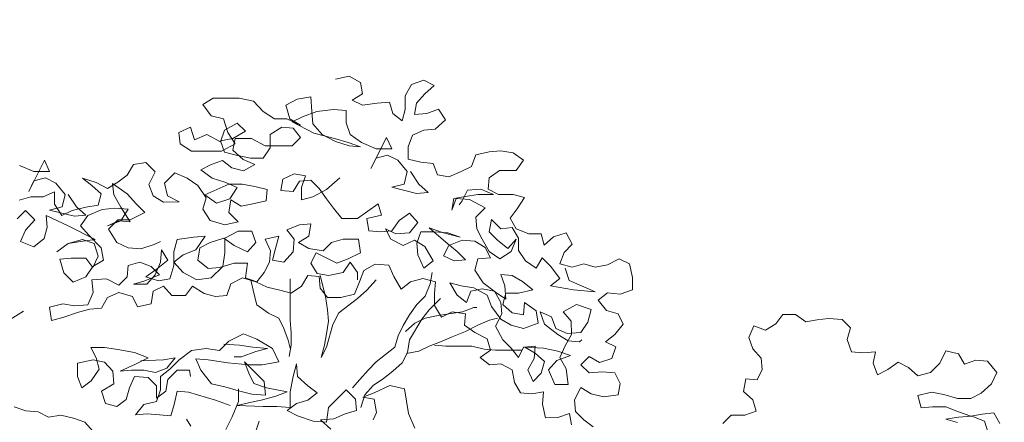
# Model space of a CAD drawing. Header units: millimetres. Extents: x -409347 to -76892, y 286088 to 1850972.
# Tile 160 of 256: x -193401 to -185586, y 569134 to 572327. Entities that reach past the tile are written whole.
import ezdxf

# ---------------------------------------------------------------- set-up
doc = ezdxf.new("R2010")
doc.units = ezdxf.units.MM
doc.linetypes.add('DGN Style 2', pattern=[3.08948, 1.853688, -1.235792])
for name, color, linetype, lineweight in [('a_drzewa', 7, 'Continuous', 0), ('A_P_WAND_BET_A_X', 25, 'Continuous', 0), ('A_P_WAND_BET_V_X', 131, 'DGN Style 2', 0)]:
    doc.layers.add(name, color=color, linetype=linetype, lineweight=lineweight)

msp = doc.modelspace()

# ---------------------------------------------------------------- linework, layer by layer
at = {"layer": 'a_drzewa', "ltscale": 1024}
for p, q in [((-190893.4, 571854), (-190786.4, 571878.8)), ((-190786.4, 571878.8), (-190695.7, 571829.5)), ((-190695.7, 571829.5), (-190679.2, 571738.9)), ((-190341.5, 571722.7), (-190292.2, 571813.4)), ((-190292.2, 571813.4), (-190193.4, 571846.4)), ((-190193.4, 571846.4), (-190111, 571805.3)), ((-190111, 571805.3), (-190185.1, 571739.3)), ((-191865, 571704.9), (-191947.3, 571655.4)), ((-191659.2, 571705.1), (-191865, 571704.9)), ((-191543.8, 571680.5), (-191659.2, 571705.1)), ((-191090.9, 571713.8), (-191198, 571697.2)), ((-191082.6, 571598.5), (-191090.9, 571713.8)), ((-190679.2, 571738.9), (-190761.5, 571689.4)), ((-190341.4, 571615.7), (-190341.5, 571722.7)), ((-190185.1, 571739.3), (-190250.9, 571665.2)), ((-191947.3, 571655.4), (-191881.4, 571564.9)), ((-191469.6, 571598.2), (-191543.8, 571680.5)), ((-191198, 571697.2), (-191288.5, 571647.7)), ((-191288.5, 571647.7), (-191255.5, 571540.7)), ((-190761.5, 571689.4), (-190679.1, 571648.3)), ((-190679.1, 571648.3), (-190563.8, 571664.9)), ((-190563.8, 571664.9), (-190465, 571673.2)), ((-190465, 571673.2), (-190440.2, 571582.6)), ((-190250.9, 571665.2), (-190267.3, 571574.6)), ((-191881.4, 571564.9), (-191782.5, 571540.2)), ((-191379, 571540.6), (-191469.6, 571598.2)), ((-191156.7, 571557.3), (-191239, 571516)), ((-191041.4, 571598.6), (-191156.7, 571557.3)), ((-191074.3, 571499.7), (-191082.6, 571598.5)), ((-190909.7, 571615.2), (-191041.4, 571598.6)), ((-190810.8, 571607), (-190909.7, 571615.2)), ((-190810.7, 571508.2), (-190810.8, 571607)), ((-190440.2, 571582.6), (-190366.1, 571525.1)), ((-190366.1, 571525.1), (-190341.4, 571615.7)), ((-190267.3, 571574.6), (-190168.5, 571582.9)), ((-190168.5, 571582.9), (-190077.9, 571615.9)), ((-190077.9, 571615.9), (-190020.2, 571533.6)), ((-192136.5, 571432.9), (-192046, 571474.1)), ((-192046, 571474.1), (-192013, 571375.3)), ((-191782.5, 571540.2), (-191749.5, 571433.2)), ((-191774.2, 571449.7), (-191675.4, 571507.4)), ((-191675.4, 571507.4), (-191609.5, 571441.6)), ((-191411.8, 571417), (-191321.3, 571474.8)), ((-191280.2, 571540.7), (-191379, 571540.6)), ((-191321.3, 571474.8), (-191230.7, 571466.6)), ((-191173.1, 571491.4), (-191280.2, 571540.7)), ((-191255.5, 571540.7), (-191173.1, 571491.4)), ((-191239, 571516), (-191066, 571425.6)), ((-191230.7, 571466.6), (-191173, 571392.6)), ((-191000.1, 571417.4), (-191074.3, 571499.7)), ((-190777.7, 571417.6), (-190810.7, 571508.2)), ((-190020.2, 571533.6), (-190102.5, 571459.4)), ((-192128.2, 571342.3), (-192136.5, 571432.9)), ((-192013, 571375.3), (-191914.2, 571416.6)), ((-191914.2, 571416.6), (-191807.1, 571359)), ((-191807.1, 571359), (-191774.2, 571449.7)), ((-191749.5, 571433.2), (-191691.8, 571342.7)), ((-191609.5, 571441.6), (-191708.3, 571383.8)), ((-191411.7, 571310), (-191411.8, 571417)), ((-191173, 571392.6), (-191238.8, 571326.6)), ((-191066, 571425.6), (-190901.2, 571384.6)), ((-190893, 571359.9), (-191000.1, 571417.4)), ((-190687.1, 571351.8), (-190777.7, 571417.6)), ((-190612.8, 571146), (-190489.5, 571393.2)), ((-190489.5, 571393.2), (-190448.2, 571302.6)), ((-190283.6, 571409.8), (-190316.5, 571319.2)), ((-190193, 571451.1), (-190283.6, 571409.8)), ((-190102.5, 571459.4), (-190193, 571451.1)), ((-192037.6, 571284.7), (-192128.2, 571342.3)), ((-191708.3, 571383.8), (-191807.1, 571367.3)), ((-191807.1, 571367.3), (-191774.1, 571276.7)), ((-191691.8, 571342.7), (-191798.8, 571284.9)), ((-191691.8, 571383.9), (-191708.2, 571293.2)), ((-191560, 571384), (-191691.8, 571383.9)), ((-191452.9, 571326.4), (-191560, 571384)), ((-191469.3, 571227.6), (-191411.7, 571310)), ((-191238.8, 571326.6), (-191452.9, 571326.4)), ((-190901.2, 571384.6), (-190794.1, 571351.7)), ((-190785.9, 571327), (-190893, 571359.9)), ((-190794.1, 571351.7), (-190695.3, 571318.9)), ((-190695.3, 571318.9), (-190785.9, 571327)), ((-190571.7, 571302.5), (-190687.1, 571351.8)), ((-190316.5, 571319.2), (-190316.4, 571220.4)), ((-191798.8, 571284.9), (-192037.6, 571284.7)), ((-191774.1, 571276.7), (-191683.4, 571252.1)), ((-191708.2, 571293.2), (-191625.8, 571219.2)), ((-191683.4, 571252.1), (-191568.1, 571227.5)), ((-190448.2, 571302.6), (-190571.7, 571302.5)), ((-190481.1, 571253.2), (-190571.7, 571228.4)), ((-190398.7, 571212.1), (-190481.1, 571253.2)), ((-189814, 571163.2), (-189781.1, 571253.8)), ((-189781.1, 571253.8), (-189674.1, 571278.6)), ((-189674.1, 571278.6), (-189583.5, 571287)), ((-189583.5, 571287), (-189484.6, 571270.6)), ((-189484.6, 571270.6), (-189402.2, 571213)), ((-193287.6, 571121.7), (-193402.9, 571171)), ((-193328.6, 570965.2), (-193205.3, 571212.4)), ((-193205.3, 571212.4), (-193164.1, 571121.9)), ((-192498.7, 571177.2), (-192548, 571094.8)), ((-192399.9, 571193.8), (-192498.7, 571177.2)), ((-192325.7, 571119.7), (-192399.9, 571193.8)), ((-191881, 571177.8), (-191963.3, 571136.5)), ((-191790.5, 571210.8), (-191881, 571177.8)), ((-191716.3, 571153.2), (-191790.5, 571210.8)), ((-191625.7, 571128.6), (-191716.3, 571153.2)), ((-191625.8, 571219.2), (-191535.1, 571178.1)), ((-191535.1, 571178.1), (-191625.7, 571128.6)), ((-191568.1, 571227.5), (-191469.3, 571227.6)), ((-190571.7, 571228.4), (-190612.8, 571146)), ((-190324.5, 571121.6), (-190398.7, 571212.1)), ((-190316.4, 571220.4), (-190217.5, 571195.8)), ((-190217.5, 571195.8), (-190118.7, 571187.6)), ((-190118.7, 571187.6), (-190085.7, 571097.1)), ((-189896.3, 571122), (-189814, 571163.2)), ((-189402.2, 571213), (-189459.8, 571130.6)), ((-193164.1, 571121.9), (-193287.6, 571121.7)), ((-193197, 571072.4), (-193287.5, 571047.6)), ((-193114.6, 571031.3), (-193197, 571072.4)), ((-192548, 571094.8), (-192622.1, 571037.1)), ((-192375, 571020.9), (-192325.7, 571119.7)), ((-192169.2, 571111.7), (-192251.5, 571029.2)), ((-192070.3, 571070.6), (-192169.2, 571111.7)), ((-191963.3, 571136.5), (-191872.7, 571070.7)), ((-191222.1, 571104.3), (-191312.7, 571063)), ((-191131.5, 571087.9), (-191222.1, 571104.3)), ((-191164.4, 570997.3), (-191131.5, 571087.9)), ((-190349.1, 571022.7), (-190324.5, 571121.6)), ((-190299.8, 571121.6), (-190233.8, 571022.8)), ((-190085.7, 571097.1), (-189995.1, 571080.7)), ((-189995.1, 571080.7), (-189896.3, 571122)), ((-189673.9, 571072.8), (-189682, 570982.2)), ((-189591.6, 571130.5), (-189673.9, 571072.8)), ((-189459.8, 571130.6), (-189591.6, 571130.5)), ((-193287.5, 571047.6), (-193328.6, 570965.2)), ((-193040.4, 570940.8), (-193114.6, 571031.3)), ((-192795, 571037), (-192902.1, 571069.8)), ((-192902.1, 571069.8), (-192827.9, 571012.2)), ((-192827.9, 571012.2), (-192753.7, 570946.4)), ((-192704.4, 570987.6), (-192795, 571037)), ((-192622.1, 571037.1), (-192704.4, 570987.6)), ((-192654.9, 570938.3), (-192663.2, 571028.8)), ((-192663.2, 571028.8), (-192547.9, 570946.6)), ((-192342, 570930.3), (-192375, 571020.9)), ((-192251.5, 571029.2), (-192226.7, 570930.4)), ((-191987.9, 571013), (-192070.3, 571070.6)), ((-191922, 570914.2), (-191987.9, 571013)), ((-191930.2, 570938.9), (-191740.9, 571021.5)), ((-191872.7, 571070.7), (-191773.8, 571037.9)), ((-191773.8, 571037.9), (-191675, 570996.8)), ((-191740.9, 571021.5), (-191633.8, 571021.6)), ((-191675, 570996.8), (-191732.5, 570906.2)), ((-191633.8, 571021.6), (-191535, 571005.2)), ((-191535, 571005.2), (-191436.1, 570980.6)), ((-191312.7, 571063), (-191329.1, 570972.4)), ((-191230.2, 570964.3), (-191180.9, 571046.7)), ((-191180.9, 571046.7), (-191090.3, 571055)), ((-191164.3, 570898.5), (-191164.4, 570997.3)), ((-191090.3, 571055), (-191024.4, 570989.2)), ((-190859.8, 571071.7), (-190966.7, 570981)), ((-190447.9, 570997.9), (-190349.1, 571022.7)), ((-190250.2, 570948.7), (-190447.9, 570997.9)), ((-190233.8, 571022.8), (-190159.7, 570957)), ((-193313.7, 570921.2), (-193404.3, 570896.4)), ((-193214.9, 570921.3), (-193313.7, 570921.2)), ((-193124.3, 570962.5), (-193214.9, 570921.3)), ((-193124.3, 570863.7), (-193124.3, 570962.5)), ((-193065, 570841.9), (-193040.4, 570940.8)), ((-193015.7, 570940.8), (-192949.7, 570842.1)), ((-192753.7, 570946.4), (-192778.4, 570855.8)), ((-192597.2, 570839.5), (-192654.9, 570938.3)), ((-192547.9, 570946.6), (-192473.7, 570864.3)), ((-192259.6, 570881), (-192342, 570930.3)), ((-192226.7, 570930.4), (-192136, 570881.1)), ((-191839.6, 570873.1), (-191930.2, 570938.9)), ((-191436.1, 570980.6), (-191444.3, 570890)), ((-191329.1, 570972.4), (-191230.2, 570964.3)), ((-191073.7, 570923.2), (-191164.3, 570898.5)), ((-190966.7, 570981), (-191073.7, 570923.2)), ((-191024.4, 570989.2), (-190966.7, 570906.9)), ((-190159.7, 570957), (-190250.2, 570948.7)), ((-189953.7, 570907.8), (-189863.2, 570924.4)), ((-189846.7, 570973.8), (-189887.8, 570891.4)), ((-189863.2, 570924.4), (-189764.3, 570940.9)), ((-189739.7, 570982.1), (-189846.7, 570973.8)), ((-189764.3, 570940.9), (-189640.8, 570941)), ((-189640.8, 570941), (-189739.7, 570982.1)), ((-189682, 570982.2), (-189599.6, 570941.1)), ((-189599.6, 570941.1), (-189484.3, 570941.2)), ((-189484.3, 570941.2), (-189393.7, 570916.5)), ((-189393.7, 570916.5), (-189451.3, 570825.9)), ((-193163.8, 570817.2), (-193065, 570841.9)), ((-193066.5, 570773.2), (-193124.3, 570863.7)), ((-192877.2, 570839.2), (-192984.2, 570814.4)), ((-192949.7, 570842.1), (-192875.5, 570776.2)), ((-192778.4, 570855.8), (-192877.2, 570839.2)), ((-192523, 570724.3), (-192597.2, 570839.5)), ((-192473.7, 570864.3), (-192407.7, 570798.5)), ((-192136, 570881.1), (-192259.6, 570881)), ((-191946.6, 570823.6), (-191922, 570914.2)), ((-191732.5, 570906.2), (-191839.6, 570873.1)), ((-191724.3, 570897.9), (-191740.7, 570799.1)), ((-191641.9, 570848.6), (-191724.3, 570897.9)), ((-191551.3, 570865.2), (-191641.9, 570848.6)), ((-191444.3, 570890), (-191551.3, 570865.2)), ((-190966.7, 570906.9), (-190908.9, 570832.8)), ((-190719.5, 570750.6), (-190554.9, 570866.1)), ((-190554.9, 570866.1), (-190530.1, 570775.5)), ((-189937.3, 570907.8), (-189970.1, 570817.2)), ((-189970.1, 570817.2), (-189953.7, 570907.8)), ((-189830.2, 570899.7), (-189937.3, 570907.8)), ((-189887.8, 570891.4), (-189912.5, 570858.4)), ((-189706.6, 570833.9), (-189830.2, 570899.7)), ((-193420.6, 570748.2), (-193354.8, 570814.1)), ((-193354.8, 570814.1), (-193280.6, 570740)), ((-193181.7, 570682.5), (-193190.1, 570773.1)), ((-193190.1, 570773.1), (-193017, 570690.9)), ((-192966.1, 570767.9), (-193163.8, 570817.2)), ((-192984.2, 570814.4), (-193066.5, 570773.2)), ((-192875.5, 570776.2), (-192966.1, 570767.9)), ((-192918.2, 570691), (-192860.6, 570773.4)), ((-192860.6, 570773.4), (-192745.4, 570822.9)), ((-192745.4, 570822.9), (-192646.6, 570831.2)), ((-192646.6, 570831.2), (-192539.5, 570823.1)), ((-192539.5, 570823.1), (-192597.1, 570732.4)), ((-192407.7, 570798.5), (-192523, 570740.7)), ((-191888.8, 570733.1), (-191946.6, 570823.6)), ((-191740.7, 570799.1), (-191666.5, 570725.1)), ((-190908.9, 570832.8), (-190843, 570750.5)), ((-190530.1, 570775.5), (-190645.3, 570750.7)), ((-190390, 570734.5), (-190307.7, 570792.2)), ((-190307.7, 570792.2), (-190241.8, 570718.1)), ((-189780.6, 570759.7), (-189706.6, 570833.9)), ((-189451.3, 570825.9), (-189508.9, 570751.7)), ((-193280.6, 570740), (-193354.7, 570657.6)), ((-193206.4, 570591.9), (-193181.7, 570682.5)), ((-193017, 570690.9), (-192802.8, 570584)), ((-192852.3, 570616.9), (-192918.2, 570691)), ((-192597.1, 570732.4), (-192704.1, 570691.2)), ((-192704.1, 570691.2), (-192613.6, 570732.4)), ((-192621.8, 570740.7), (-192695.8, 570666.5)), ((-192523, 570740.7), (-192621.8, 570740.7)), ((-192613.6, 570732.4), (-192523, 570724.3)), ((-191773.5, 570700.3), (-191888.8, 570733.1)), ((-191666.5, 570725.1), (-191773.5, 570700.3)), ((-191279.4, 570659.5), (-191180.6, 570700.8)), ((-191180.6, 570700.8), (-191090, 570709.1)), ((-191090, 570709.1), (-191106.4, 570610.3)), ((-190843, 570750.5), (-190719.5, 570750.6)), ((-190645.3, 570750.7), (-190628.8, 570651.9)), ((-190447.6, 570652.1), (-190390, 570734.5)), ((-190241.8, 570718.1), (-190307.6, 570635.7)), ((-189772.3, 570669.1), (-189780.6, 570759.7)), ((-189657.1, 570743.4), (-189673.5, 570644.5)), ((-189582.9, 570669.3), (-189657.1, 570743.4)), ((-189508.9, 570751.7), (-189459.4, 570669.4)), ((-193354.7, 570657.6), (-193395.8, 570567)), ((-192753.4, 570518.2), (-192852.3, 570616.9)), ((-192695.8, 570666.5), (-192629.9, 570559.5)), ((-192020.5, 570601.2), (-191929.9, 570609.5)), ((-191929.9, 570609.5), (-192003.9, 570502.4)), ((-191773.4, 570593.2), (-191666.4, 570650.9)), ((-191666.4, 570650.9), (-191559.4, 570651)), ((-191559.4, 570651), (-191526.3, 570560.5)), ((-191452.2, 570585.3), (-191345.2, 570610.1)), ((-191345.2, 570610.1), (-191369.8, 570511.2)), ((-191221.7, 570585.5), (-191279.4, 570659.5)), ((-191106.4, 570610.3), (-191188.7, 570560.8)), ((-190628.8, 570651.9), (-190538.2, 570643.7)), ((-190538.2, 570643.7), (-190447.6, 570652.1)), ((-190414.6, 570627.4), (-190497, 570668.5)), ((-190497, 570668.5), (-190455.8, 570586.2)), ((-190307.6, 570635.7), (-190414.6, 570627.4)), ((-190249.9, 570553.4), (-190217, 570644)), ((-190217, 570644), (-190110, 570644.1)), ((-190035.8, 570636), (-190151.2, 570677)), ((-190151.2, 570677), (-190019.3, 570561.9)), ((-190110, 570644.1), (-190002.9, 570636)), ((-189904, 570603.1), (-190035.8, 570636)), ((-190002.9, 570636), (-189904, 570603.1)), ((-189731.1, 570586.8), (-189772.3, 570669.1)), ((-189673.5, 570644.5), (-189607.5, 570578.7)), ((-189492.3, 570677.6), (-189582.9, 570669.3)), ((-189442.9, 570595.3), (-189492.3, 570677.6)), ((-189459.4, 570669.4), (-189360.5, 570628.3)), ((-189360.5, 570628.3), (-189261.7, 570628.4)), ((-189261.7, 570628.4), (-189236.9, 570537.9)), ((-189236.9, 570537.9), (-189162.9, 570603.8)), ((-189162.9, 570603.8), (-189064.1, 570636.8)), ((-189064.1, 570636.8), (-189014.6, 570546.3)), ((-193395.8, 570567), (-193288.7, 570525.9)), ((-193288.7, 570525.9), (-193206.4, 570591.9)), ((-193016.9, 570550.9), (-193107.4, 570484.9)), ((-193107.4, 570484.9), (-193016.9, 570550.9)), ((-193016.9, 570550.9), (-192901.7, 570583.9)), ((-192918.1, 570567.4), (-193016.9, 570550.9)), ((-192802.8, 570584), (-192918.1, 570567.4)), ((-192901.7, 570583.9), (-192811, 570551.1)), ((-192811, 570551.1), (-192778, 570452.3)), ((-192629.9, 570559.5), (-192539.2, 570518.4)), ((-192440.4, 570510.2), (-192333.4, 570543.3)), ((-192333.4, 570543.3), (-192284, 570568)), ((-192176.9, 570485.8), (-192152.2, 570584.6)), ((-192152.2, 570584.6), (-192020.5, 570601.2)), ((-191888.7, 570560.1), (-191971, 570518.9)), ((-191781.7, 570593.2), (-191888.7, 570560.1)), ((-191699.3, 570535.6), (-191781.7, 570593.2)), ((-191773.3, 570477.9), (-191773.4, 570593.2)), ((-191592.2, 570486.3), (-191699.3, 570535.6)), ((-191526.3, 570560.5), (-191592.2, 570486.3)), ((-191411, 570494.7), (-191452.2, 570585.3)), ((-191229.8, 570486.6), (-191221.7, 570585.5)), ((-191188.7, 570560.8), (-191106.3, 570511.5)), ((-190991, 570495.1), (-190925.2, 570561)), ((-190925.2, 570561), (-190834.6, 570585.8)), ((-190834.6, 570585.8), (-190711.1, 570585.9)), ((-190711.1, 570585.9), (-190694.5, 570478.9)), ((-190455.8, 570586.2), (-190356.9, 570536.8)), ((-190356.9, 570536.8), (-190266.4, 570578.1)), ((-190266.4, 570578.1), (-190184, 570528.8)), ((-190241.6, 570462.8), (-190249.9, 570553.4)), ((-190184, 570528.8), (-190118, 570413.5)), ((-190035.7, 570454.8), (-189994.6, 570537.2)), ((-190019.3, 570561.9), (-189928.6, 570487.8)), ((-189994.6, 570537.2), (-189887.5, 570578.4)), ((-189887.5, 570578.4), (-189788.7, 570570.3)), ((-189788.7, 570570.3), (-189706.3, 570521)), ((-189673.3, 570488.1), (-189731.1, 570586.8)), ((-189607.5, 570578.7), (-189525.1, 570512.9)), ((-189525.1, 570512.9), (-189459.3, 570587.1)), ((-189459.3, 570587.1), (-189500.4, 570488.2)), ((-189442.8, 570496.5), (-189442.9, 570595.3)), ((-189014.6, 570546.3), (-189080.4, 570480.4)), ((-192778, 570452.3), (-192819.1, 570361.6)), ((-192736.8, 570419.4), (-192753.4, 570518.2)), ((-192539.2, 570518.4), (-192440.4, 570510.2)), ((-192283.8, 570403.3), (-192275.7, 570502.1)), ((-192275.7, 570502.1), (-192226.2, 570419.8)), ((-192176.8, 570378.7), (-192176.9, 570485.8)), ((-192102.7, 570461.1), (-192176.8, 570403.4)), ((-192003.9, 570502.4), (-192102.7, 570461.1)), ((-191971, 570518.9), (-191987.4, 570420.1)), ((-191789.7, 570370.8), (-191773.3, 570477.9)), ((-191419.1, 570404.1), (-191411, 570494.7)), ((-191369.8, 570511.2), (-191394.4, 570420.6)), ((-191303.8, 570404.2), (-191229.8, 570486.6)), ((-191106.3, 570511.5), (-190991, 570495.1)), ((-191048.6, 570478.6), (-191089.7, 570396.2)), ((-190883.8, 570396.4), (-191048.6, 570478.6)), ((-190694.5, 570478.9), (-190793.3, 570429.4)), ((-190192, 570355.8), (-190241.6, 570462.8)), ((-189953.3, 570413.7), (-190035.7, 570454.8)), ((-189928.6, 570487.8), (-189862.7, 570422)), ((-189706.3, 570521), (-189665.1, 570438.7)), ((-189590.9, 570430.5), (-189673.3, 570488.1)), ((-189500.4, 570488.2), (-189590.9, 570430.5)), ((-189385, 570414.2), (-189442.8, 570496.5)), ((-189080.4, 570480.4), (-189113.3, 570389.7)), ((-192992.1, 570435.6), (-193082.7, 570427.3)), ((-193082.7, 570427.3), (-193049.6, 570320.3)), ((-192876.8, 570435.7), (-192992.1, 570435.6)), ((-192819.1, 570361.6), (-192876.8, 570435.7)), ((-192876.7, 570287.5), (-192819.1, 570369.9)), ((-192819.1, 570369.9), (-192736.8, 570419.4)), ((-192547.3, 570287.8), (-192539.1, 570378.4)), ((-192539.1, 570378.4), (-192448.5, 570403.2)), ((-192448.5, 570403.2), (-192357.9, 570370.3)), ((-192357.9, 570370.3), (-192292, 570304.5)), ((-192324.9, 570304.5), (-192283.8, 570403.3)), ((-192226.2, 570419.8), (-192316.7, 570345.6)), ((-192209.6, 570271.6), (-192176.8, 570378.7)), ((-192176.8, 570403.4), (-192102.6, 570321.1)), ((-191987.4, 570420.1), (-191905, 570354.2)), ((-191880.2, 570280.2), (-191789.7, 570370.8)), ((-191814.4, 570362.6), (-191699.1, 570395.6)), ((-191699.1, 570395.6), (-191592.1, 570395.7)), ((-191592.1, 570395.7), (-191608.4, 570280.4)), ((-191460.2, 570321.7), (-191419.1, 570404.1)), ((-191394.4, 570420.6), (-191303.8, 570404.2)), ((-191089.7, 570396.2), (-191040.2, 570313.9)), ((-190793.3, 570429.4), (-190883.8, 570396.4)), ((-190834.4, 570322.3), (-190776.8, 570404.7)), ((-190776.8, 570404.7), (-190719.1, 570322.4)), ((-190579.1, 570388.4), (-190669.7, 570338.9)), ((-190472.1, 570380.3), (-190579.1, 570388.4)), ((-190430.8, 570289.7), (-190472.1, 570380.3)), ((-190118, 570413.5), (-190192, 570355.8)), ((-189862.7, 570422), (-189953.3, 570413.7)), ((-189763.9, 570430.3), (-189788.5, 570339.7)), ((-189665.1, 570438.7), (-189763.9, 570430.3)), ((-189302.6, 570356.6), (-189385, 570414.2)), ((-189253.3, 570439), (-189302.6, 570356.6)), ((-189187.4, 570373.2), (-189253.3, 570439)), ((-189113.1, 570274.5), (-189187.4, 570373.2)), ((-189113.3, 570389.7), (-189014.4, 570365.1)), ((-189014.4, 570365.1), (-188923.8, 570389.9)), ((-188923.8, 570389.9), (-188833.2, 570365.3)), ((-188833.2, 570365.3), (-188734.4, 570381.9)), ((-188734.4, 570381.9), (-188643.9, 570431.4)), ((-188643.9, 570431.4), (-188561.5, 570390.2)), ((-188561.5, 570390.2), (-188536.7, 570283.2)), ((-193049.6, 570320.3), (-192975.5, 570246.2)), ((-192292, 570304.5), (-192407.2, 570255)), ((-192316.7, 570345.6), (-192399, 570287.9)), ((-192390.7, 570230.3), (-192324.9, 570304.5)), ((-192102.6, 570321.1), (-191995.5, 570263.6)), ((-191905, 570354.2), (-191814.4, 570362.6)), ((-191517.8, 570247.5), (-191460.2, 570321.7)), ((-191114.3, 570297.3), (-191163.7, 570214.9)), ((-191023.7, 570289.2), (-191114.3, 570297.3)), ((-191040.2, 570313.9), (-190949.6, 570297.5)), ((-190974.2, 570132.7), (-191015.5, 570297.4)), ((-190949.6, 570297.5), (-190834.4, 570322.3)), ((-190719.1, 570322.4), (-190719, 570264.7)), ((-190669.7, 570338.9), (-190702.5, 570248.3)), ((-190126.1, 570322.9), (-190142.5, 570232.3)), ((-189788.5, 570339.7), (-189722.5, 570241)), ((-189549.6, 570216.4), (-189582.6, 570307)), ((-189582.6, 570307), (-189492, 570298.8)), ((-189492, 570298.8), (-189409.6, 570249.5)), ((-189072, 570356.8), (-189039, 570258)), ((-192975.5, 570246.2), (-192876.7, 570287.5)), ((-192827.2, 570262.8), (-192712, 570271.2)), ((-192818.9, 570164), (-192827.2, 570262.8)), ((-192712, 570271.2), (-192613.1, 570221.8)), ((-192613.1, 570221.8), (-192547.3, 570287.8)), ((-192407.2, 570255), (-192497.8, 570230.2)), ((-192497.8, 570230.2), (-192390.7, 570230.3)), ((-192399, 570287.9), (-192300.2, 570255.1)), ((-192259, 570213.9), (-192341.3, 570172.7)), ((-192300.2, 570255.1), (-192209.6, 570271.6)), ((-192193, 570139.9), (-192259, 570213.9)), ((-192028.4, 570214.1), (-192086, 570140)), ((-191937.7, 570156.6), (-192028.4, 570214.1)), ((-191995.5, 570263.6), (-191880.2, 570280.2)), ((-191723.7, 570230.9), (-191756.5, 570140.3)), ((-191633.1, 570280.4), (-191723.7, 570230.9)), ((-191526.1, 570247.5), (-191633.1, 570280.4)), ((-191608.4, 570280.4), (-191517.8, 570247.5)), ((-191567.2, 570264), (-191542.4, 570156.9)), ((-191435.4, 570206.4), (-191526.1, 570247.5)), ((-191254.3, 570272.5), (-191254, 569943.1)), ((-191163.7, 570214.9), (-191246, 570157.2)), ((-191015.4, 570198.6), (-191023.7, 570289.2)), ((-190702.5, 570248.3), (-190743.6, 570149.4)), ((-190570.8, 570264.9), (-190644.8, 570182.5)), ((-190373.1, 570190.9), (-190430.8, 570289.7)), ((-190299, 570248.7), (-190373.1, 570190.9)), ((-190200.2, 570273.5), (-190299, 570248.7)), ((-190101.4, 570248.8), (-190200.2, 570273.5)), ((-190142.5, 570232.3), (-190183.6, 570133.5)), ((-190109.5, 570158.2), (-190101.4, 570248.8)), ((-189895.4, 570216.1), (-189986.1, 570240.7)), ((-189986.1, 570240.7), (-189928.3, 570141.9)), ((-189796.6, 570199.7), (-189895.4, 570216.1)), ((-189722.5, 570241), (-189623.6, 570166.9)), ((-189541.2, 570109.4), (-189549.6, 570216.4)), ((-189409.6, 570249.5), (-189327.2, 570183.7)), ((-189187.2, 570216.7), (-189113.1, 570274.5)), ((-189006, 570184), (-189187.2, 570216.7)), ((-189039, 570258), (-188923.7, 570208.7)), ((-188536.7, 570283.2), (-188536.6, 570184.4)), ((-192860, 570065.1), (-192818.9, 570164)), ((-192613, 570164.2), (-192703.6, 570122.9)), ((-192505.9, 570131.3), (-192613, 570164.2)), ((-192341.3, 570172.7), (-192357.7, 570073.8)), ((-192086, 570140), (-192193, 570139.9)), ((-191847.1, 570132), (-191937.7, 570156.6)), ((-191756.5, 570140.3), (-191847.1, 570132)), ((-191542.4, 570156.9), (-191517.7, 570066.4)), ((-191336.6, 570181.8), (-191435.4, 570206.4)), ((-191246, 570157.2), (-191336.6, 570181.8)), ((-190957.7, 570124.5), (-191015.4, 570198.6)), ((-190743.6, 570149.4), (-190850.7, 570124.6)), ((-190644.8, 570182.5), (-190718.9, 570116.5)), ((-190109.4, 570059.4), (-190109.5, 570158.2)), ((-189928.3, 570141.9), (-189854.1, 570084.4)), ((-189854.1, 570084.4), (-189821.3, 570175)), ((-189821.3, 570175), (-189730.7, 570191.5)), ((-189689.5, 570142.2), (-189796.6, 570199.7)), ((-189730.7, 570191.5), (-189631.9, 570175.2)), ((-189656.5, 570051.6), (-189689.5, 570142.2)), ((-189631.9, 570175.2), (-189582.4, 570084.6)), ((-189623.6, 570166.9), (-189541.2, 570109.4)), ((-189541.3, 570158.8), (-189565.9, 570068.2)), ((-189442.5, 570158.9), (-189541.3, 570158.8)), ((-189327.2, 570183.7), (-189442.5, 570158.9)), ((-188833.1, 570167.6), (-189006, 570184)), ((-188923.7, 570208.7), (-188833.1, 570167.6)), ((-188734.2, 570159.5), (-188808.3, 570101.8)), ((-188635.4, 570151.4), (-188734.2, 570159.5)), ((-188536.6, 570184.4), (-188635.4, 570151.4)), ((-193164.7, 570048.4), (-193057.7, 570073.2)), ((-193057.7, 570073.2), (-192967, 570056.8)), ((-192967, 570056.8), (-192860, 570065.1)), ((-192703.6, 570122.9), (-192752.9, 570040.5)), ((-192464.7, 570049), (-192505.9, 570131.3)), ((-192357.7, 570073.8), (-192464.7, 570049)), ((-191517.7, 570066.4), (-191427, 570000.6)), ((-190957.6, 570025.7), (-190974.2, 570132.7)), ((-190850.7, 570124.6), (-190957.7, 570124.5)), ((-190718.9, 570116.5), (-190867, 570001.1)), ((-190249.4, 570067.5), (-190307, 569985.1)), ((-190183.6, 570133.5), (-190249.4, 570067.5)), ((-190150.6, 570026.4), (-190060.1, 570117.1)), ((-190051.7, 569968.9), (-190109.4, 570059.4)), ((-189582.4, 570084.6), (-189574.1, 569994)), ((-189565.9, 570068.2), (-189491.7, 570002.3)), ((-189401.1, 569986), (-189393, 570084.8)), ((-189393, 570084.8), (-189302.3, 570019)), ((-189088.2, 570010.9), (-188981.2, 570068.7)), ((-188981.2, 570068.7), (-188865.9, 570027.6)), ((-188808.3, 570101.8), (-188742.3, 570019.5)), ((-193370.5, 570015.3), (-193477.5, 569949.3)), ((-193148.1, 569941.3), (-193164.7, 570048.4)), ((-192934.1, 570007.4), (-193057.6, 569966.1)), ((-192843.5, 570032.2), (-192934.1, 570007.4)), ((-192752.9, 570040.5), (-192843.5, 570032.2)), ((-191427, 570000.6), (-191344.6, 569959.5)), ((-190949.3, 569935.1), (-190957.6, 570025.7)), ((-190867, 570001.1), (-190916.3, 569910.5)), ((-190307, 569985.1), (-190356.3, 569902.7)), ((-190208.1, 569952.3), (-190150.6, 570026.4)), ((-190092.9, 569977.1), (-189994.1, 569993.6)), ((-189969.4, 570010.1), (-190051.7, 569968.9)), ((-189994.1, 569993.6), (-189887, 570010.2)), ((-189862.3, 569993.8), (-189969.4, 570010.1)), ((-189887, 570010.2), (-189796.5, 570043.2)), ((-189870.5, 569903.2), (-189862.3, 569993.8)), ((-189796.5, 570043.2), (-189771.8, 570043.3)), ((-189582.3, 569952.8), (-189656.5, 570051.6)), ((-189574.1, 569994), (-189623.4, 569895.2)), ((-189491.7, 570002.3), (-189401.1, 569986)), ((-189302.3, 570019), (-189285.8, 569920.2)), ((-189178.8, 569969.7), (-189269.4, 570010.8)), ((-189269.4, 570010.8), (-189236.3, 569912)), ((-189022.3, 569936.9), (-189088.2, 570010.9)), ((-188865.9, 570027.6), (-188890.5, 569928.8)), ((-188742.3, 570019.5), (-188651.7, 569994.9)), ((-188651.7, 569994.9), (-188610.5, 569912.6)), ((-187342.4, 569988.7), (-187400, 569914.5)), ((-187243.6, 569988.8), (-187342.4, 569988.7)), ((-187161.2, 569931.2), (-187243.6, 569988.8)), ((-193057.6, 569966.1), (-193148.1, 569941.3)), ((-191344.6, 569959.5), (-191303.4, 569877.2)), ((-191254, 569943.1), (-191245.7, 569844.3)), ((-190965.7, 569836.3), (-190949.3, 569935.1)), ((-190916.3, 569910.5), (-190965.6, 569729.2)), ((-190356.3, 569902.7), (-190397.4, 569820.3)), ((-190339.8, 569853.3), (-190265.8, 569919.3)), ((-190306.8, 569787.5), (-190208.1, 569952.3)), ((-190265.8, 569919.3), (-190183.4, 569960.5)), ((-190183.4, 569960.5), (-190092.9, 569977.1)), ((-189788, 569845.6), (-189870.5, 569903.2)), ((-189862.2, 569853.8), (-189763.4, 569903.3)), ((-189763.4, 569903.3), (-189672.8, 569944.5)), ((-189672.8, 569944.5), (-189607, 569961.1)), ((-189499.9, 569903.5), (-189582.3, 569952.8)), ((-189401, 569878.9), (-189499.9, 569903.5)), ((-189285.8, 569920.2), (-189401, 569878.9)), ((-189236.3, 569912), (-189129.2, 569829.7)), ((-189145.7, 569879.1), (-189178.8, 569969.7)), ((-189022.2, 569829.8), (-189022.3, 569936.9)), ((-188890.5, 569928.8), (-188948.1, 569846.4)), ((-188610.5, 569912.6), (-188676.3, 569830.1)), ((-187400, 569914.5), (-187482.3, 569865)), ((-187070.6, 569947.8), (-187161.2, 569931.2)), ((-186980, 569956.1), (-187070.6, 569947.8)), ((-186873, 569948), (-186980, 569956.1)), ((-186807, 569882.1), (-186873, 569948)), ((-191739.7, 569777.9), (-191624.5, 569835.7)), ((-191624.5, 569835.7), (-191517.4, 569794.6)), ((-191303.4, 569877.2), (-191270.3, 569786.6)), ((-191245.7, 569844.3), (-191245.6, 569745.4)), ((-190982.1, 569745.7), (-190965.7, 569836.3)), ((-189969.2, 569812.5), (-189862.2, 569853.8)), ((-189689.2, 569796.3), (-189788, 569845.6)), ((-189623.4, 569895.2), (-189565.6, 569788.2)), ((-189055.1, 569838), (-189145.7, 569879.1)), ((-189129.2, 569829.7), (-189046.8, 569780.4)), ((-189071.5, 569739.2), (-189022.2, 569829.8)), ((-188948.1, 569846.4), (-189055.1, 569838)), ((-188676.3, 569830.1), (-188750.3, 569772.4)), ((-187572.9, 569897.9), (-187614, 569807.3)), ((-187482.3, 569865), (-187572.9, 569897.9)), ((-186831.7, 569791.5), (-186807, 569882.1)), ((-191813.8, 569703.7), (-191739.7, 569777.9)), ((-191780.9, 569753.2), (-191657.4, 569745.1)), ((-191657.4, 569745.1), (-191550.3, 569728.7)), ((-191517.4, 569794.6), (-191393.8, 569720.6)), ((-191270.3, 569786.6), (-191253.8, 569720.7)), ((-191245.6, 569745.4), (-191262, 569654.8)), ((-191006.7, 569646.8), (-190982.1, 569745.7)), ((-190397.4, 569820.3), (-190422.1, 569729.7)), ((-190323.2, 569688.6), (-190306.8, 569787.5)), ((-190150.3, 569738.2), (-190059.7, 569771.2)), ((-190109.1, 569746.5), (-190018.5, 569738.3)), ((-190059.7, 569771.2), (-189969.2, 569812.5)), ((-189664.4, 569705.7), (-189689.2, 569796.3)), ((-189565.6, 569788.2), (-189499.7, 569722.3)), ((-189046.8, 569780.4), (-188956.2, 569772.2)), ((-188956.2, 569772.2), (-188939.8, 569788.7)), ((-188750.3, 569772.4), (-188667.9, 569731.3)), ((-187614, 569807.3), (-187581, 569716.7)), ((-186798.6, 569692.7), (-186831.7, 569791.5)), ((-192727.9, 569727.6), (-192835, 569727.5)), ((-192835, 569727.5), (-192793.7, 569645.2)), ((-192620.9, 569711.2), (-192727.9, 569727.6)), ((-192489.1, 569686.7), (-192620.9, 569711.2)), ((-192382, 569645.6), (-192489.1, 569686.7)), ((-192134.9, 569629.3), (-192036.1, 569703.5)), ((-192036.1, 569703.5), (-191920.9, 569720.1)), ((-191920.9, 569720.1), (-191813.8, 569703.7)), ((-191525.5, 569695.8), (-191640.8, 569654.5)), ((-191550.3, 569728.7), (-191435, 569720.6)), ((-191435, 569720.6), (-191525.5, 569695.8)), ((-191393.8, 569720.6), (-191344.3, 569613.6)), ((-190965.6, 569729.2), (-191006.7, 569646.8)), ((-190422.1, 569729.7), (-190570.2, 569614.3)), ((-190364.3, 569606.3), (-190323.2, 569688.6)), ((-190331.4, 569680.4), (-190232.6, 569697)), ((-190232.6, 569697), (-190150.3, 569738.2)), ((-190018.5, 569738.3), (-189812.7, 569738.5)), ((-189812.7, 569738.5), (-189713.8, 569713.9)), ((-189746.7, 569648), (-189664.4, 569705.7)), ((-189713.8, 569713.9), (-189623.2, 569705.8)), ((-189623.2, 569705.8), (-189417.3, 569705.9)), ((-189499.7, 569722.3), (-189442, 569648.3)), ((-189442, 569648.3), (-189400.9, 569730.7)), ((-189400.9, 569730.7), (-189310.3, 569739)), ((-189310.3, 569681.3), (-189392.6, 569730.7)), ((-189392.6, 569730.7), (-189244.4, 569722.6)), ((-189310.3, 569739), (-189318.4, 569640.1)), ((-189236.1, 569615.5), (-189310.3, 569681.3)), ((-189244.4, 569722.6), (-189129.1, 569698)), ((-189129.1, 569698), (-189030.2, 569665.1)), ((-189112.6, 569648.6), (-189071.5, 569739.2)), ((-188667.9, 569731.3), (-188700.8, 569640.7)), ((-187581, 569716.7), (-187515, 569642.7)), ((-186708, 569684.6), (-186798.6, 569692.7)), ((-186609.2, 569692.9), (-186708, 569684.6)), ((-186625.6, 569602.3), (-186609.2, 569692.9)), ((-186049.2, 569701.6), (-186098.5, 569602.8)), ((-185950.4, 569677), (-186049.2, 569701.6)), ((-185900.9, 569594.7), (-185950.4, 569677)), ((-192941.9, 569603.9), (-192818.4, 569628.7)), ((-192941.8, 569496.8), (-192941.9, 569603.9)), ((-192818.4, 569628.7), (-192727.8, 569612.3)), ((-192793.7, 569645.2), (-192768.9, 569554.6)), ((-192727.8, 569612.3), (-192661.9, 569538.3)), ((-192604.2, 569538.3), (-192480.7, 569596.1)), ((-192480.7, 569596.1), (-192382, 569645.6)), ((-192439.6, 569620.8), (-192258.4, 569629.2)), ((-192258.4, 569629.2), (-192167.9, 569645.8)), ((-192167.9, 569645.8), (-192233.7, 569563.4)), ((-192208.9, 569555.2), (-192134.9, 569629.3)), ((-191904.3, 569629.5), (-192003.1, 569637.7)), ((-192003.1, 569637.7), (-191961.9, 569547.1)), ((-191747.8, 569605), (-191904.3, 569629.5)), ((-191583.1, 569588.7), (-191747.8, 569605)), ((-191640.8, 569654.5), (-191698.5, 569654.4)), ((-191459.4, 569457), (-191616.1, 569613.3)), ((-191616.1, 569613.3), (-191583, 569522.8)), ((-191476, 569588.8), (-191583.1, 569588.7)), ((-191344.3, 569613.6), (-191476, 569588.8)), ((-191228.9, 569498.4), (-191204.3, 569597.2)), ((-191204.3, 569597.2), (-191196, 569498.4)), ((-190570.2, 569614.3), (-190636, 569548.4)), ((-190438.4, 569540.3), (-190364.3, 569606.3)), ((-189672.5, 569590.4), (-189746.7, 569648)), ((-189581.9, 569598.7), (-189672.5, 569590.4)), ((-189491.3, 569549.4), (-189581.9, 569598.7)), ((-189318.4, 569640.1), (-189367.8, 569549.5)), ((-189260.7, 569524.9), (-189236.1, 569615.5)), ((-189137.3, 569623.8), (-189203.1, 569549.7)), ((-189030.2, 569665.1), (-189137.3, 569623.8)), ((-189063.1, 569558), (-189112.6, 569648.6)), ((-188882, 569657), (-188947.8, 569591.1)), ((-188947.8, 569591.1), (-188881.9, 569525.3)), ((-188799.6, 569607.7), (-188882, 569657)), ((-188700.8, 569640.7), (-188799.6, 569607.7)), ((-187515, 569642.7), (-187506.7, 569552.1)), ((-186592.6, 569511.7), (-186625.6, 569602.3)), ((-186428, 569610.7), (-186510.3, 569553)), ((-186345.6, 569569.6), (-186428, 569610.7)), ((-186098.5, 569602.8), (-186172.6, 569528.6)), ((-185810.3, 569627.8), (-185900.9, 569594.7)), ((-185719.7, 569619.6), (-185810.3, 569627.8)), ((-185645.5, 569529.1), (-185719.7, 569619.6)), ((-192768.9, 569554.6), (-192834.7, 569464)), ((-192661.9, 569538.3), (-192653.5, 569439.5)), ((-192513.6, 569546.6), (-192604.2, 569538.3)), ((-192414.8, 569546.7), (-192513.6, 569546.6)), ((-192324.2, 569530.3), (-192414.8, 569546.7)), ((-192233.7, 569563.4), (-192324.2, 569530.3)), ((-192283, 569497.4), (-192208.9, 569555.2)), ((-192225.3, 569472.8), (-192151.3, 569547)), ((-192151.3, 569547), (-192052.5, 569547.1)), ((-192052.5, 569547.1), (-192044.2, 569497.7)), ((-191961.9, 569547.1), (-191879.4, 569440.2)), ((-191583, 569522.8), (-191541.8, 569440.5)), ((-190636, 569548.4), (-190701.8, 569474.2)), ((-190512.4, 569482.6), (-190438.4, 569540.3)), ((-189474.7, 569450.6), (-189491.3, 569549.4)), ((-189367.8, 569549.5), (-189326.5, 569459)), ((-189326.5, 569459), (-189260.7, 569524.9)), ((-189203.1, 569549.7), (-189153.6, 569434.4)), ((-189046.5, 569434.5), (-189063.1, 569558)), ((-188881.9, 569525.3), (-188774.8, 569533.6)), ((-188774.8, 569533.6), (-188676, 569525.4)), ((-188676, 569525.4), (-188634.7, 569443.1)), ((-187506.7, 569552.1), (-187547.8, 569469.7)), ((-186510.3, 569553), (-186592.6, 569511.7)), ((-186271.4, 569503.8), (-186345.6, 569569.6)), ((-186172.6, 569528.6), (-186271.4, 569503.8)), ((-185686.6, 569438.5), (-185645.5, 569529.1)), ((-192908.8, 569406.3), (-192941.8, 569496.8)), ((-192834.7, 569464), (-192908.8, 569406.3)), ((-192653.5, 569439.5), (-192752.3, 569381.7)), ((-192530, 569406.6), (-192488.9, 569497.2)), ((-192488.9, 569497.2), (-192381.8, 569489.1)), ((-192381.8, 569489.1), (-192315.9, 569423.3)), ((-192282.9, 569390.4), (-192283, 569497.4)), ((-192241.7, 569382.2), (-192225.3, 569472.8)), ((-191879.4, 569440.2), (-191772.4, 569415.6)), ((-191541.8, 569440.5), (-191442.9, 569407.6)), ((-191451.1, 569350), (-191459.4, 569457)), ((-191253.5, 569374.9), (-191228.9, 569498.4)), ((-191196, 569498.4), (-191113.5, 569424.4)), ((-190701.8, 569474.2), (-190759.4, 569408.2)), ((-190594.7, 569424.9), (-190512.4, 569482.6)), ((-189425.3, 569368.3), (-189474.7, 569450.6)), ((-189153.6, 569434.4), (-189046.5, 569434.5)), ((-188634.7, 569443.1), (-188651.1, 569352.5)), ((-187638.4, 569477.8), (-187654.8, 569379)), ((-187547.8, 569469.7), (-187638.4, 569477.8)), ((-185768.9, 569364.3), (-185686.6, 569438.5)), ((-192752.3, 569381.7), (-192719.3, 569282.9)), ((-192554.6, 569316), (-192530, 569406.6)), ((-192315.9, 569423.3), (-192315.8, 569324.5)), ((-192315.8, 569299.8), (-192282.9, 569390.4)), ((-192315.8, 569324.5), (-192241.7, 569382.2)), ((-192151.1, 569382.3), (-192175.8, 569275.2)), ((-192060.5, 569374.1), (-192151.1, 569382.3)), ((-191846.4, 569308.4), (-192060.5, 569374.1)), ((-191772.4, 569415.6), (-191665.3, 569382.7)), ((-191665.3, 569399.2), (-191665.2, 569300.4)), ((-191665.3, 569382.7), (-191558.2, 569358.1)), ((-191558.2, 569358.1), (-191451.1, 569350)), ((-191442.9, 569407.6), (-191278.2, 569374.8)), ((-191278.2, 569374.8), (-191368.8, 569341.8)), ((-191253.4, 569251.3), (-191253.5, 569374.9)), ((-191113.5, 569424.4), (-191039.4, 569366.8)), ((-191039.4, 569366.8), (-191113.4, 569309.1)), ((-190948.7, 569251.6), (-190808.8, 569391.7)), ((-190808.8, 569391.7), (-190734.6, 569317.7)), ((-190586.4, 569367.2), (-190677, 569334.2)), ((-190660.5, 569350.7), (-190594.7, 569424.9)), ((-190463, 569425), (-190586.4, 569367.2)), ((-190347.6, 569400.4), (-190463, 569425)), ((-190314.5, 569202.8), (-190347.6, 569400.4)), ((-189334.7, 569360.1), (-189425.3, 569368.3)), ((-189244.1, 569376.7), (-189334.7, 569360.1)), ((-189252.2, 569277.9), (-189244.1, 569376.7)), ((-188947.7, 569409.9), (-188997, 569311)), ((-188865.3, 569360.6), (-188947.7, 569409.9)), ((-188766.4, 569335.9), (-188865.3, 569360.6)), ((-187654.8, 569379), (-187580.6, 569313.2)), ((-186271.2, 569347.3), (-186164.2, 569372.1)), ((-186164.2, 569372.1), (-186065.4, 569355.8)), ((-186065.4, 569355.8), (-185958.3, 569322.9)), ((-185851.2, 569323), (-185768.9, 569364.3)), ((-192719.3, 569282.9), (-192628.7, 569258.3)), ((-192628.7, 569258.3), (-192554.6, 569316)), ((-192480.4, 569192.6), (-192414.6, 569275)), ((-192414.6, 569275), (-192315.8, 569299.8)), ((-192175.8, 569275.2), (-192200.4, 569184.6)), ((-191731, 569267.4), (-191846.4, 569308.4)), ((-191665.2, 569300.4), (-191714.5, 569176.8)), ((-191574.6, 569292.2), (-191673.4, 569267.4)), ((-191484, 569308.8), (-191574.6, 569292.2)), ((-191368.8, 569341.8), (-191484, 569308.8)), ((-191204, 569284.3), (-191278.1, 569226.6)), ((-191113.4, 569309.1), (-191204, 569284.3)), ((-190734.6, 569317.7), (-190726.3, 569227.1)), ((-190693.4, 569251.8), (-190660.5, 569350.7)), ((-190677, 569334.2), (-190586.4, 569317.8)), ((-190586.4, 569317.8), (-190569.8, 569210.8)), ((-189227.4, 569170.8), (-189252.2, 569277.9)), ((-188997, 569311), (-188988.7, 569220.5)), ((-188651.1, 569352.5), (-188766.4, 569335.9)), ((-187580.6, 569313.2), (-187555.8, 569222.6)), ((-186246.5, 569248.5), (-186271.2, 569347.3)), ((-185958.3, 569322.9), (-185851.2, 569323)), ((-193353.3, 569224.7), (-193444, 569257.6)), ((-193254.5, 569216.5), (-193353.3, 569224.7)), ((-193172.1, 569175.4), (-193254.5, 569216.5)), ((-192389.8, 569200.9), (-192480.4, 569192.6)), ((-192291, 569192.7), (-192389.8, 569200.9)), ((-191673.4, 569267.4), (-191467.5, 569259.4)), ((-191467.5, 569259.4), (-191360.4, 569259.5)), ((-191360.4, 569259.5), (-191253.4, 569251.3)), ((-191278.1, 569226.6), (-191195.7, 569185.5)), ((-190965, 569136.3), (-190948.7, 569251.6)), ((-190816.9, 569202.3), (-190907.4, 569161.1)), ((-190726.3, 569227.1), (-190816.9, 569202.3)), ((-190569.8, 569210.8), (-190594.5, 569153.1)), ((-190265, 569087.5), (-190314.5, 569202.8)), ((-189038.1, 569203.9), (-189128.6, 569170.9)), ((-189021.5, 569113.4), (-189038.1, 569203.9)), ((-188988.7, 569220.5), (-188922.7, 569154.6)), ((-187555.8, 569222.6), (-187646.4, 569189.6)), ((-186155.9, 569256.8), (-186246.5, 569248.5)), ((-186048.8, 569256.9), (-186155.9, 569256.8)), ((-185950, 569215.9), (-186048.8, 569256.9)), ((-185851.1, 569183), (-185950, 569215.9)), ((-185760.5, 569199.6), (-185851.1, 569183)), ((-185669.9, 569207.9), (-185760.5, 569199.6)), ((-185620.5, 569125.6), (-185669.9, 569207.9)), ((-193073.3, 569192), (-193172.1, 569175.4)), ((-192974.5, 569167.4), (-193073.3, 569192)), ((-192883.9, 569134.5), (-192974.5, 569167.4)), ((-192817.9, 569060.5), (-192883.9, 569134.5)), ((-192200.4, 569184.6), (-192291, 569192.7)), ((-192043.8, 569102.4), (-192076.8, 569160)), ((-191714.5, 569176.8), (-191763.8, 569077.9)), ((-191500.3, 569144), (-191574.3, 568921.6)), ((-191195.7, 569185.5), (-191072.1, 569144.4)), ((-191072.1, 569144.4), (-190965, 569136.3)), ((-190907.4, 569161.1), (-191014.5, 569152.7)), ((-191014.5, 569152.7), (-190932, 569078.7)), ((-189128.6, 569170.9), (-189227.4, 569170.8)), ((-188922.7, 569154.6), (-188848.5, 569097.1)), ((-187753.4, 569189.5), (-187819.3, 569123.6)), ((-187646.4, 569189.6), (-187753.4, 569189.5)), ((-186048.7, 569158.1), (-185949.9, 569174.7)), ((-185958.1, 569133.5), (-186048.7, 569158.1)), ((-185949.9, 569174.7), (-185842.9, 569183)), ((-185842.9, 569183), (-185744, 569141.9)), ((-185744, 569141.9), (-185711, 569043.1))]:
    msp.add_line(p, q, dxfattribs=at)
at = {"layer": 'A_P_WAND_BET_A_X', "ltscale": 0.01}
msp.add_3dface([(-409346.6, 1850971.6), (-87526.5, 1850971.6), (-87526.5, 286087.9), (-409346.6, 286087.9)], dxfattribs=at)
at = {"layer": 'A_P_WAND_BET_V_X'}
msp.add_3dface([(-346399.5, 627361.9), (-346399.5, 492361.9), (-171399.5, 492361.9), (-171399.5, 627361.9)], dxfattribs=at)

doc.saveas('drawing.dxf')
